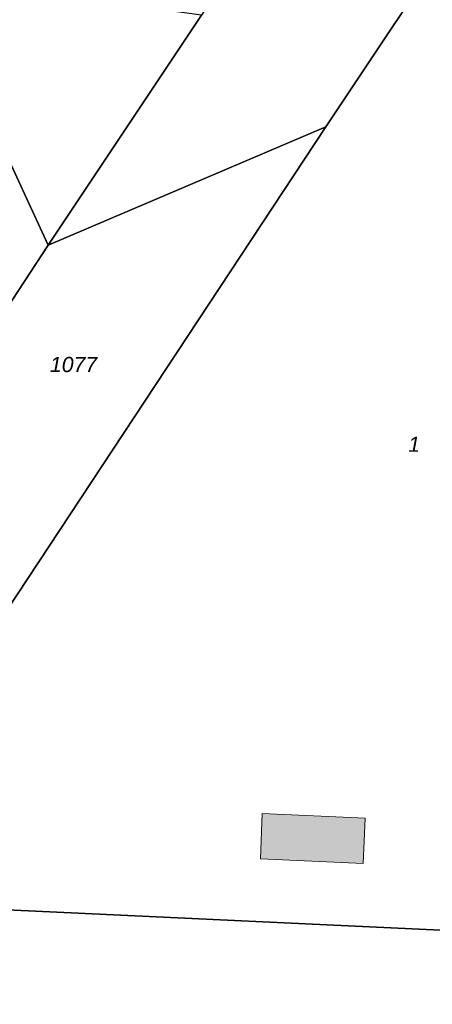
# Model space of a CAD drawing. Header units: metres. Extents: x 32338650 to 32340431, y 5701793 to 5703325.
# Tile 12 of 256: x 32339013 to 32339046, y 5702379 to 5702460. Entities that reach past the tile are written whole.
import ezdxf

# ---------------------------------------------------------------- set-up
doc = ezdxf.new("R2010")
doc.units = ezdxf.units.M
doc.header["$LTSCALE"] = 0.1
for name, color, linetype, lineweight, true_color in [('LPB-BE-Flurstück_Grenze', 7, 'Continuous', 70, 0x004c99), ('LPB-BE-Flurstück_Nummer', 7, 'Continuous', 70, 0x004c99), ('LPB-BE-Gebäude', 7, 'Continuous', 70, 0x004c99), ('LPB-BE-Straße', 7, 'Continuous', 70, 0x004c99)]:
    doc.layers.add(name, color=color, linetype=linetype, lineweight=lineweight, true_color=true_color)
doc.styles.add('Arial (italic)', font='ariali.ttf')

msp = doc.modelspace()

# ---------------------------------------------------------------- hatches: boundary and pattern name
at = {"layer": 'LPB-BE-Gebäude', "linetype": 'Continuous', "lineweight": 0, "true_color": 0xc7c8ca}
msp.add_hatch(color=9, dxfattribs=at).paths.add_polyline_path([(32339040.763, 5702390.425), (32339040.902, 5702394.148), (32339032.457, 5702394.541), (32339032.318, 5702390.818), (32339040.763, 5702390.425)])
msp.add_hatch(color=9, dxfattribs=at).paths.add_polyline_path([(32339040.763, 5702390.425), (32339040.902, 5702394.148), (32339032.457, 5702394.541), (32339032.318, 5702390.818), (32339040.763, 5702390.425)])

# ---------------------------------------------------------------- linework, layer by layer
at = {"layer": 'LPB-BE-Flurstück_Grenze', "color": 253, "linetype": 'Continuous', "lineweight": 25, "true_color": 0xadadad, "transparency": 33554687, "flags": 128}
for points in [[(32339037.683, 5702450.967), (32338995.758, 5702387.357), (32339066.932, 5702384.013), (32339067.597, 5702398.287), (32339067.598, 5702398.307), (32339067.744, 5702401.619), (32339068.458, 5702417.117), (32339070.422, 5702459.64), (32339070.493, 5702461.138), (32339072.286, 5702502.927), (32339037.683, 5702450.967)], [(32339037.683, 5702450.967), (32338995.758, 5702387.357), (32339066.932, 5702384.013), (32339067.597, 5702398.287), (32339067.598, 5702398.307), (32339067.744, 5702401.619), (32339068.458, 5702417.117), (32339070.422, 5702459.64), (32339070.493, 5702461.138), (32339072.286, 5702502.927), (32339037.683, 5702450.967)], [(32339053.28, 5702499.487), (32339046.289, 5702488.803), (32339032.237, 5702467.391), (32339027.476, 5702460.137), (32339014.908, 5702441.254), (32339037.683, 5702450.967), (32339072.286, 5702502.927)], [(32339053.28, 5702499.487), (32339046.289, 5702488.803), (32339032.237, 5702467.391), (32339027.476, 5702460.137), (32339014.908, 5702441.254), (32339037.683, 5702450.967), (32339072.286, 5702502.927)], [(32338892.736, 5702466.198), (32338916.803, 5702462.961), (32338959.252, 5702457.258), (32338963.313, 5702456.711), (32338966.807, 5702456.248), (32338979.188, 5702454.579), (32339010.688, 5702450.344), (32339014.908, 5702441.254), (32339027.476, 5702460.137), (32339016.431, 5702461.671), (32339008.484, 5702462.775), (32339001.059, 5702463.807), (32338998.091, 5702464.219), (32338992.39, 5702465.011), (32338981.24, 5702466.573), (32338976.274, 5702467.257), (32338973.299, 5702467.67), (32338951.984, 5702470.635), (32338929.673, 5702473.731), (32338909.462, 5702476.53), (32338906.971, 5702476.793), (32338899.498, 5702477.599), (32338895.442, 5702478.036), (32338889.155, 5702478.704)], [(32338892.736, 5702466.198), (32338916.803, 5702462.961), (32338959.252, 5702457.258), (32338963.313, 5702456.711), (32338966.807, 5702456.248), (32338979.188, 5702454.579), (32339010.688, 5702450.344), (32339014.908, 5702441.254), (32339027.476, 5702460.137), (32339016.431, 5702461.671), (32339008.484, 5702462.775), (32339001.059, 5702463.807), (32338998.091, 5702464.219), (32338992.39, 5702465.011), (32338981.24, 5702466.573), (32338976.274, 5702467.257), (32338973.299, 5702467.67), (32338951.984, 5702470.635), (32338929.673, 5702473.731), (32338909.462, 5702476.53), (32338906.971, 5702476.793), (32338899.498, 5702477.599), (32338895.442, 5702478.036), (32338889.155, 5702478.704)], [(32338996.448, 5702415.691), (32338997.667, 5702414.911), (32339014.908, 5702441.254), (32339010.688, 5702450.344), (32338979.188, 5702454.579), (32338968.6, 5702433.828), (32338968.63, 5702433.807), (32338973.268, 5702430.754), (32338988.255, 5702420.892), (32338996.448, 5702415.691)], [(32338996.448, 5702415.691), (32338997.667, 5702414.911), (32339014.908, 5702441.254), (32339010.688, 5702450.344), (32338979.188, 5702454.579), (32338968.6, 5702433.828), (32338968.63, 5702433.807), (32338973.268, 5702430.754), (32338988.255, 5702420.892), (32338996.448, 5702415.691)], [(32338991.834, 5702408.815), (32338990.404, 5702406.652), (32338990.031, 5702406.087), (32338978.871, 5702389.182), (32338995.758, 5702387.357), (32339037.683, 5702450.967), (32339014.908, 5702441.254), (32338997.667, 5702414.911), (32338993.13, 5702407.962), (32338991.834, 5702408.815)], [(32338991.834, 5702408.815), (32338990.404, 5702406.652), (32338990.031, 5702406.087), (32338978.871, 5702389.182), (32338995.758, 5702387.357), (32339037.683, 5702450.967), (32339014.908, 5702441.254), (32338997.667, 5702414.911), (32338993.13, 5702407.962), (32338991.834, 5702408.815)], [(32339066.932, 5702384.013), (32338995.758, 5702387.357), (32338985.413, 5702373.701), (32338997.919, 5702373.147), (32339004.162, 5702372.87), (32339004.292, 5702372.865), (32339024.939, 5702371.947), (32339030.163, 5702371.712), (32339043.199, 5702371.127), (32339043.728, 5702371.105), (32339056.414, 5702370.544)], [(32339066.932, 5702384.013), (32338995.758, 5702387.357), (32338985.413, 5702373.701), (32338997.919, 5702373.147), (32339004.162, 5702372.87), (32339004.292, 5702372.865), (32339024.939, 5702371.947), (32339030.163, 5702371.712), (32339043.199, 5702371.127), (32339043.728, 5702371.105), (32339056.414, 5702370.544)]]:
    msp.add_lwpolyline(points, dxfattribs=at)
at = {"layer": 'LPB-BE-Gebäude', "color": 7, "linetype": 'Continuous', "lineweight": 9, "flags": 128}
msp.add_lwpolyline([(32339040.763, 5702390.425), (32339040.902, 5702394.148), (32339032.457, 5702394.541), (32339032.318, 5702390.818), (32339040.763, 5702390.425)], dxfattribs=at)
msp.add_lwpolyline([(32339040.763, 5702390.425), (32339040.902, 5702394.148), (32339032.457, 5702394.541), (32339032.318, 5702390.818), (32339040.763, 5702390.425)], dxfattribs=at)
at = {"layer": 'LPB-BE-Straße', "color": 250, "linetype": 'Continuous', "lineweight": 25, "true_color": 0x333333, "transparency": 33554687, "flags": 128}
for points in [[(32339053.28, 5702499.487), (32339046.289, 5702488.803), (32339032.237, 5702467.391), (32339027.476, 5702460.137), (32339014.908, 5702441.254), (32339037.683, 5702450.967), (32339072.286, 5702502.927)], [(32338892.736, 5702466.198), (32338916.803, 5702462.961), (32338959.252, 5702457.258), (32338963.313, 5702456.711), (32338966.807, 5702456.248), (32338979.188, 5702454.579), (32339010.688, 5702450.344), (32339014.908, 5702441.254), (32339027.476, 5702460.137), (32339016.431, 5702461.671), (32339008.484, 5702462.775), (32339001.059, 5702463.807), (32338998.091, 5702464.219), (32338992.39, 5702465.011), (32338981.24, 5702466.573), (32338976.274, 5702467.257), (32338973.299, 5702467.67), (32338951.984, 5702470.635), (32338929.673, 5702473.731), (32338909.462, 5702476.53), (32338906.971, 5702476.793), (32338899.498, 5702477.599), (32338895.442, 5702478.036), (32338889.155, 5702478.704)], [(32338991.834, 5702408.815), (32338990.404, 5702406.652), (32338990.031, 5702406.087), (32338978.871, 5702389.182), (32338995.758, 5702387.357), (32339037.683, 5702450.967), (32339014.908, 5702441.254), (32338997.667, 5702414.911), (32338993.13, 5702407.962), (32338991.834, 5702408.815)], [(32339066.932, 5702384.013), (32338995.758, 5702387.357), (32338985.413, 5702373.701), (32338997.919, 5702373.147), (32339004.162, 5702372.87), (32339004.292, 5702372.865), (32339024.939, 5702371.947), (32339030.163, 5702371.712), (32339043.199, 5702371.127), (32339043.728, 5702371.105), (32339056.414, 5702370.544)]]:
    msp.add_lwpolyline(points, dxfattribs=at)

# ---------------------------------------------------------------- texts
at = {"layer": 'LPB-BE-Flurstück_Nummer', "color": 252, "true_color": 0x888888, "char_height": 1.25, "attachment_point": 2, "line_spacing_factor": 1.004016, "style": 'Arial (italic)'}
for s, insert, width in [('1077', (32339016.982, 5702432.061), 5.536875), ('1077', (32339016.982, 5702432.061), 5.536875), ('1', (32339044.934, 5702425.508), 0.868125), ('1', (32339044.934, 5702425.508), 0.868125)]:
    msp.add_mtext(s, dxfattribs=dict(at, insert=insert, width=width))

doc.saveas('drawing.dxf')
